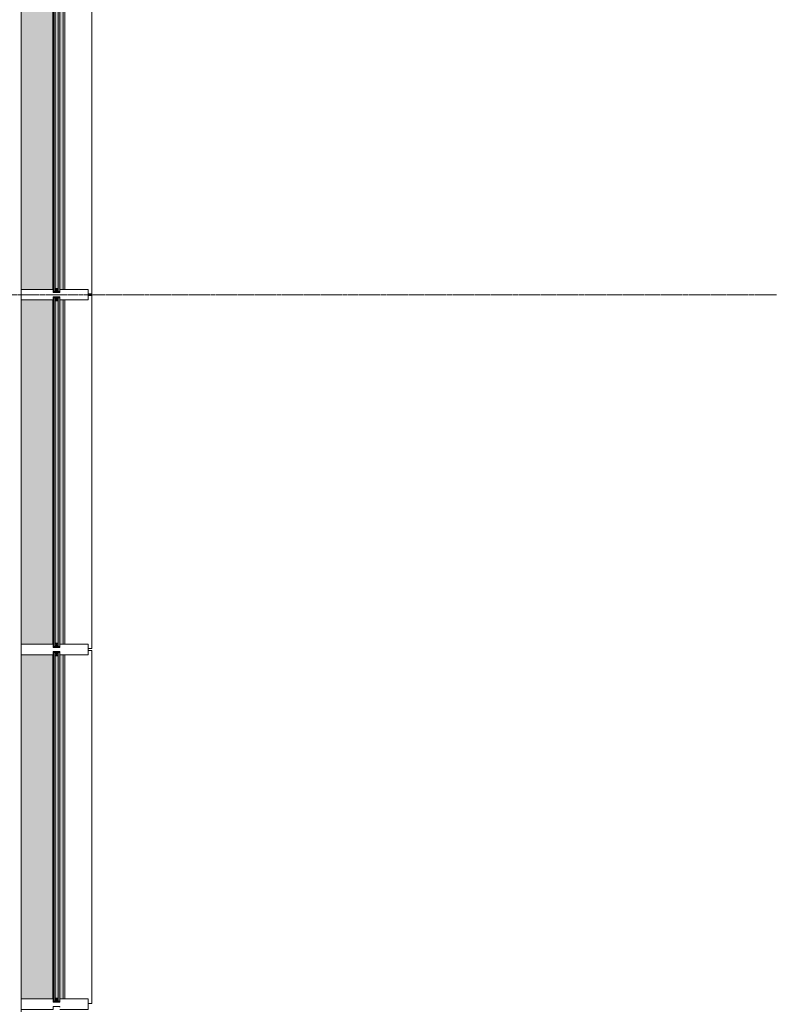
# Model space of a CAD drawing. Header units: millimetres. Extents: x -281 to 121694, y -16481 to 65128.
# Tile 250 of 256: x 86212 to 90437, y 45600 to 51150. Entities that reach past the tile are written whole.
import ezdxf

# ---------------------------------------------------------------- set-up
doc = ezdxf.new("R2010")
doc.units = ezdxf.units.MM
doc.linetypes.add('Grid Line', pattern=[12, 6, -2, 2, -2])
for name, color, linetype, lineweight in [('A--L$01A__Algemeen', 7, 'Continuous', 5), ('A--L$07A__Stramien', 1, 'Continuous', 5), ('A--L21__Buitenwanden', 3, 'Continuous', 5), ('A--L3__Afbouw', 2, 'Continuous', 5), ('A--L82__LosseGebruikersInvent', 1, 'Continuous', 5)]:
    doc.layers.add(name, color=color, linetype=linetype, lineweight=lineweight)

# ---------------------------------------------------------------- blocks, each defined once
blk = doc.blocks.new('Rectangular Mullion - gevelband kader-49591626-L_80_ 12')
at = {"layer": 'A--L3__Afbouw'}
for p, q in [((86466.9, 53630), (86466.9, 55570)), ((86598, 55595), (86619.9, 55595)), ((86619.9, 55595), (86619.9, 53605)), ((86619.9, 53605), (86598, 53605))]:
    blk.add_line(p, q, dxfattribs=at)
blk = doc.blocks.new('CSWK_double-triple glass panel - CSWK_double-triple glass panel-73610305-L_80_ 12')
at = {"layer": 'A--L$01A__Algemeen'}
for points in [[(-983, -187), (-983, -195), (983, -195), (983, -187), (-954.4, -187)], [(-983, -213), (-983, -221), (983, -221), (983, -213), (-954.4, -213)]]:
    blk.add_hatch(color=256, dxfattribs=at).paths.add_polyline_path(points)
at = {"layer": 'A--L82__LosseGebruikersInvent'}
blk.add_hatch(color=256, dxfattribs=at).paths.add_polyline_path([(-988, -221), (-983, -221), (-983, -213), (983, -213), (983, -221), (988, -221), (988, -187), (983, -187), (983, -195), (-983, -195), (-983, -187), (-988, -187), (-988, -213)])
at = {"layer": 'A--L$01A__Algemeen'}
for p, q in [((-983, -187), (983, -187)), ((-983, -195), (-983, -187)), ((983, -195), (-983, -195)), ((-983, -195), (-983, -213)), ((-965, -195), (-983, -195)), ((-983, -213), (-965, -195)), ((-965, -213), (-983, -195)), ((-983, -213), (983, -213)), ((-983, -221), (-983, -213)), ((-983, -213), (-965, -213)), ((983, -221), (-983, -221)), ((-965, -213), (-965, -195)), ((965, -195), (965, -213)), ((983, -195), (965, -195)), ((965, -213), (983, -195)), ((983, -213), (965, -195)), ((965, -213), (983, -213)), ((983, -187), (983, -195)), ((983, -213), (983, -195)), ((983, -213), (983, -221))]:
    blk.add_line(p, q, dxfattribs=at)
at = {"layer": 'A--L82__LosseGebruikersInvent'}
for p, q in [((-988, -187), (-983, -187)), ((983, -187), (988, -187))]:
    blk.add_line(p, q, dxfattribs=at)
blk = doc.blocks.new('Rectangular Mullion - mullion_237_20_37_180 met fin 160-55499881-L_80_ 12')
at = {"layer": 'A--L3__Afbouw'}
for p, q in [((-30, 221.8), (-30, 381)), ((-30, 381), (30, 381)), ((30, 381), (30, 221.8)), ((-29.2, 221.8), (-30, 221.8)), ((-30, 4), (-30, 183.2)), ((-30, 183.2), (-29.2, 183.2)), ((-29.2, 221), (-29.2, 221.8)), ((-29.2, 183.2), (-29.2, 184)), ((-29.2, 184), (-12, 184)), ((-12, 221), (-17, 221)), ((-12, 184), (-12, 221)), ((17, 221), (12, 221)), ((12, 221), (12, 184)), ((12, 184), (29.2, 184)), ((30, 221.8), (29.2, 221.8)), ((29.2, 221.8), (29.2, 221)), ((29.2, 184), (29.2, 183.2)), ((29.2, 183.2), (30, 183.2)), ((30, 183.2), (30, 4)), ((30, 4), (-30, 4))]:
    blk.add_line(p, q, dxfattribs=at)
blk = doc.blocks.new('Rectangular Mullion - mullion_237_20_37_180-55337401-L_80_ 12')
at = {"layer": 'A--L3__Afbouw'}
for points in [[(86259.6, 53630), (86400.2, 53630), (86400.2, 55570), (86221, 55570), (86221, 53630)], [(86401, 53612), (86404, 53612), (86404, 55588), (86401, 55588), (86401, 53615.6)], [(86438.8, 53630), (86458, 53630), (86458, 55570), (86438.8, 55570), (86438.8, 53827.7)], [(86438, 53629.2), (86438.8, 53630), (86438, 53630)]]:
    blk.add_hatch(color=256, dxfattribs=at).paths.add_polyline_path(points)
for p, q in [((86221, 55570), (86221, 53630)), ((86400.2, 53630), (86400.2, 55570)), ((86401, 53629.2), (86401, 55570.8)), ((86438.8, 53630), (86438.8, 55570)), ((86458, 53630), (86458, 55570))]:
    blk.add_line(p, q, dxfattribs=at)
blk = doc.blocks.new('Rectangular Mullion - mullion_237_20_37_180-V298-L_80_ 12')
at = {"layer": 'A--L3__Afbouw'}
for points in [[(86259.6, 45630), (86400.2, 45630), (86400.2, 47570), (86221, 47570), (86221, 45630)], [(86404, 45612), (86404, 47588), (86401, 47588), (86401, 45612)], [(86438.8, 45630), (86458, 45630), (86458, 47570), (86438.8, 47570), (86438.8, 45766.9)], [(86400.2, 45629.2), (86401, 45630), (86400.2, 45630)], [(86438, 45629.2), (86438.8, 45630), (86438, 45630)]]:
    blk.add_hatch(color=256, dxfattribs=at).paths.add_polyline_path(points)
for p, q in [((86221, 47570), (86221, 45630)), ((86400.2, 45630), (86400.2, 47570)), ((86401, 45629.2), (86401, 47570.8)), ((86438.8, 45630), (86438.8, 47570)), ((86458, 45630), (86458, 47570))]:
    blk.add_line(p, q, dxfattribs=at)

msp = doc.modelspace()

# ---------------------------------------------------------------- linework, layer by layer
at = {"layer": 'A--L$07A__Stramien', "linetype": 'Grid Line'}
msp.add_line((100373, 49600), (-281.1, 49600), dxfattribs=at)
at = {"layer": 'A--L21__Buitenwanden'}
msp.add_line((86220, 56560), (86220, 36430), dxfattribs=at)

# ---------------------------------------------------------------- block references
at = {"layer": 'A--L$01A__Algemeen', "rotation": 89.99999999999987}
for p in [(86217, 50600), (86217, 48600), (86217, 46600)]:
    msp.add_blockref('CSWK_double-triple glass panel - CSWK_double-triple glass panel-73610305-L_80_ 12', p, dxfattribs=at)
at = {"layer": 'A--L3__Afbouw'}
for name, p in [('Rectangular Mullion - mullion_237_20_37_180-55337401-L_80_ 12', (0, -4000)), ('Rectangular Mullion - gevelband kader-49591626-L_80_ 12', (0, -4000)), ('Rectangular Mullion - mullion_237_20_37_180-55337401-L_80_ 12', (0, -6000)), ('Rectangular Mullion - gevelband kader-49591626-L_80_ 12', (0, -6000)), ('Rectangular Mullion - mullion_237_20_37_180-V298-L_80_ 12', (0, 0)), ('Rectangular Mullion - gevelband kader-49591626-L_80_ 12', (0, -8000))]:
    msp.add_blockref(name, p, dxfattribs=at)
at = {"layer": 'A--L3__Afbouw', "extrusion": (0, 0, -1), "rotation": 90.00000000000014}
for p in [(-86217, 49600), (-86217, 47600), (-86217, 45600)]:
    msp.add_blockref('Rectangular Mullion - mullion_237_20_37_180 met fin 160-55499881-L_80_ 12', p, dxfattribs=at)

doc.saveas('drawing.dxf')
